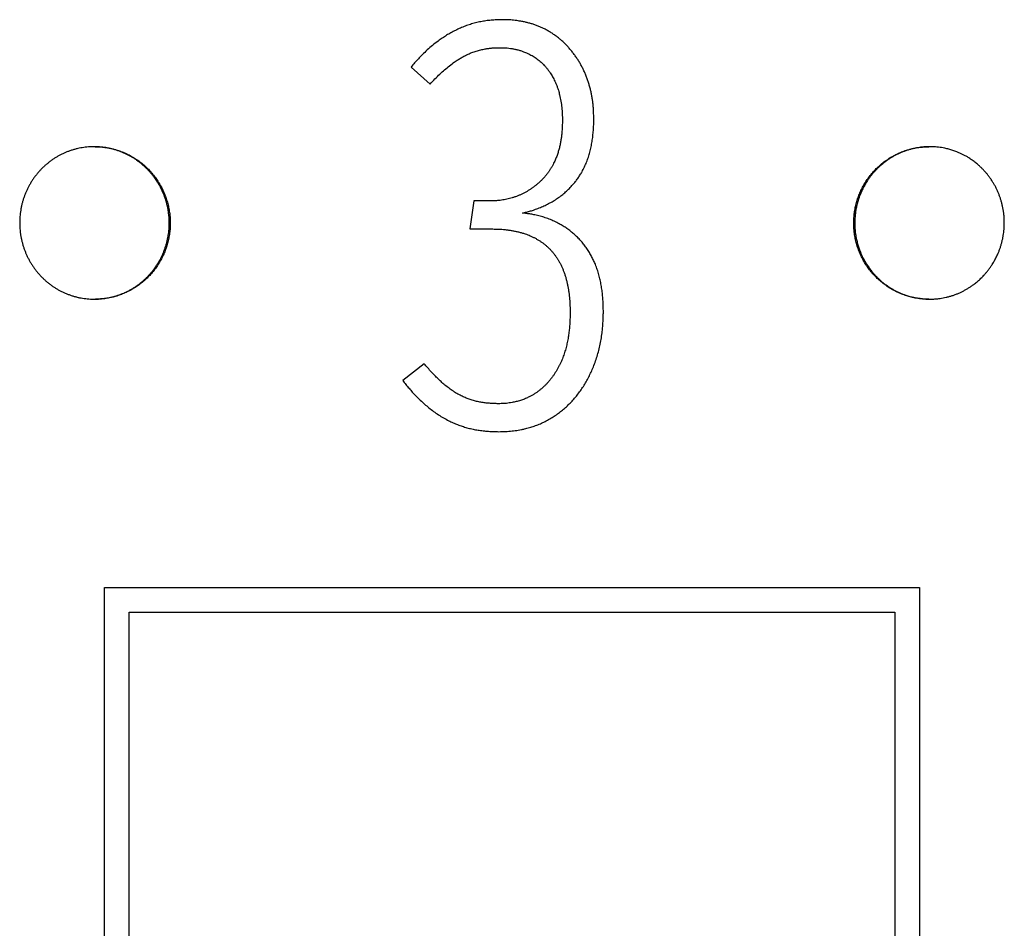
# Model space of a CAD drawing. Header units: millimetres. Extents: x 8 to 399, y 12 to 198.
# Tile 17 of 51: x 208 to 218, y 58 to 67. Entities that reach past the tile are written whole.
import ezdxf

# ---------------------------------------------------------------- set-up
doc = ezdxf.new("R2010")
doc.units = ezdxf.units.MM

msp = doc.modelspace()

# ---------------------------------------------------------------- linework, layer by layer
at = {"color": 7, "linetype": 'Continuous', "lineweight": 30}
for p, q in [((211.9693, 66.8832), (212.1568, 66.7159)), ((208.8623, 66.0994), (208.8525, 66.0994)), ((217.0725, 66.0994), (217.0627, 66.0994)), ((212.5884, 65.5656), (212.5478, 65.2903)), ((212.7463, 65.5656), (212.5884, 65.5656)), ((212.5478, 65.2903), (212.7632, 65.2903)), ((208.8551, 64.5994), (208.8649, 64.5994)), ((217.0601, 64.5994), (217.0699, 64.5994)), ((212.0985, 63.9642), (211.8882, 63.7987)), ((208.9564, 53.7494), (208.9564, 61.7616)), ((208.9564, 61.7616), (216.9686, 61.7616)), ((216.9686, 61.7616), (216.9686, 53.7494)), ((209.1989, 61.5191), (216.7261, 61.5191)), ((209.1989, 53.9919), (209.1989, 61.5191)), ((216.7261, 61.5191), (216.7261, 53.9919))]:
    msp.add_line(p, q, dxfattribs=at)
for points, knots in [([(212.8629, 67.3494), (212.8454, 67.3487), (212.8106, 67.3474), (212.7584, 67.3441), (212.7064, 67.3386), (212.6547, 67.3298), (212.6035, 67.3181), (212.5529, 67.3036), (212.5031, 67.2865), (212.4544, 67.2669), (212.4074, 67.2452), (212.3622, 67.2214), (212.3189, 67.1957), (212.2768, 67.1682), (212.2307, 67.1355), (212.1811, 67.0969), (212.129, 67.0518), (212.0826, 67.0074), (212.0416, 66.9645), (212.0052, 66.9241), (211.9812, 66.8968), (211.9693, 66.8832)], [0, 0, 0, 0, 0.050097, 0.100192, 0.150248, 0.200441, 0.250772, 0.301187, 0.351617, 0.401985, 0.452203, 0.500391, 0.548629, 0.596885, 0.645096, 0.711183, 0.777314, 0.843405, 0.895592, 0.947795, 1, 1, 1, 1]), ([(213.7674, 66.3688), (213.7667, 66.3938), (213.7657, 66.4313), (213.7628, 66.4812), (213.7594, 66.5186), (213.7549, 66.5558), (213.749, 66.5929), (213.7418, 66.6299), (213.7331, 66.6668), (213.7229, 66.7035), (213.7115, 66.7401), (213.699, 66.7764), (213.6854, 66.8119), (213.6705, 66.8464), (213.6543, 66.8799), (213.6364, 66.9127), (213.6171, 66.945), (213.5963, 66.9768), (213.5741, 67.008), (213.5507, 67.0384), (213.5263, 67.0676), (213.5009, 67.0953), (213.4746, 67.1216), (213.4472, 67.1469), (213.4183, 67.1712), (213.388, 67.1943), (213.3561, 67.2159), (213.323, 67.236), (213.2904, 67.254), (213.2584, 67.27), (213.2271, 67.2839), (213.1949, 67.2963), (213.1619, 67.3073), (213.1282, 67.3168), (213.0937, 67.3249), (213.059, 67.332), (213.0255, 67.3377), (212.9933, 67.3423), (212.9563, 67.3462), (212.9127, 67.3484), (212.8795, 67.3491), (212.8629, 67.3494)], [0, 0, 0, 0, 0.0499575, 0.0749572, 0.0999765, 0.1249735, 0.1499698, 0.1750967, 0.2002235, 0.2257368, 0.2512514, 0.2768766, 0.3024998, 0.3272434, 0.3519864, 0.376923, 0.4018604, 0.427326, 0.4527919, 0.4784187, 0.5040444, 0.5287855, 0.5535269, 0.5784526, 0.6033768, 0.6289772, 0.6545781, 0.6804306, 0.7062841, 0.7290815, 0.7518771, 0.7748728, 0.7978694, 0.8214063, 0.8449454, 0.868609, 0.8922726, 0.9128864, 0.9335249, 0.9667392, 1, 1, 1, 1]), ([(212.1568, 66.7159), (212.1726, 66.7327), (212.2042, 66.7662), (212.2515, 66.8135), (212.2994, 66.857), (212.3476, 66.8967), (212.3915, 66.9291), (212.4303, 66.9551), (212.4633, 66.9755), (212.4973, 66.9943), (212.5321, 67.0113), (212.5699, 67.0271), (212.6108, 67.0409), (212.6546, 67.0527), (212.6956, 67.0617), (212.7337, 67.0678), (212.7688, 67.0711), (212.804, 67.0731), (212.8275, 67.0737), (212.8392, 67.074)], [0, 0, 0, 0, 0.086753, 0.17355, 0.252003, 0.330497, 0.40893, 0.457572, 0.50631, 0.555038, 0.603694, 0.652266, 0.709193, 0.766187, 0.823149, 0.867305, 0.911515, 0.955775, 1, 1, 1, 1]), ([(212.8392, 67.074), (212.8495, 67.0739), (212.8701, 67.0737), (212.901, 67.0724), (212.9319, 67.0694), (212.9627, 67.0646), (212.9936, 67.0588), (213.0244, 67.0516), (213.0549, 67.0425), (213.0895, 67.0295), (213.1209, 67.0157), (213.149, 67.0013), (213.1699, 66.9894), (213.1902, 66.9765), (213.2102, 66.9624), (213.2295, 66.9474), (213.2476, 66.9318), (213.2646, 66.9158), (213.2823, 66.8976), (213.3009, 66.8764), (213.3199, 66.8522), (213.3363, 66.829), (213.3503, 66.8073), (213.3623, 66.787), (213.3735, 66.7662), (213.385, 66.7425), (213.3968, 66.7158), (213.4084, 66.686), (213.4178, 66.6582), (213.4251, 66.6323), (213.4339, 66.5964), (213.442, 66.5577), (213.4486, 66.5164), (213.4524, 66.485), (213.4551, 66.4534), (213.4574, 66.411), (213.4579, 66.3791), (213.4583, 66.3578)], [0, 0, 0, 0, 0.0287657, 0.0576146, 0.0864564, 0.1154533, 0.1448275, 0.1743801, 0.2039249, 0.2337234, 0.2777528, 0.2999039, 0.3220539, 0.3447224, 0.3673908, 0.3902713, 0.413152, 0.4343201, 0.4554885, 0.4841975, 0.5129304, 0.5416466, 0.5635289, 0.5854106, 0.6074554, 0.6295014, 0.6592721, 0.6890554, 0.7188179, 0.7414454, 0.764075, 0.8225028, 0.8518334, 0.8811637, 0.910837, 0.940512, 1, 1, 1, 1]), ([(213.4583, 66.3578), (213.4579, 66.3402), (213.4571, 66.305), (213.4548, 66.257), (213.4507, 66.2138), (213.4458, 66.1754), (213.4392, 66.137), (213.4311, 66.0987), (213.4212, 66.0604), (213.4092, 66.0224), (213.3949, 65.9849), (213.3802, 65.9522), (213.3661, 65.924), (213.3531, 65.9001), (213.339, 65.8768), (213.3239, 65.8538), (213.3076, 65.8314), (213.29, 65.8096), (213.2714, 65.7886), (213.252, 65.7686), (213.232, 65.7498), (213.2116, 65.7318), (213.1905, 65.7147), (213.1686, 65.6981), (213.1459, 65.6823), (213.1226, 65.6672), (213.0986, 65.6531), (213.0734, 65.6396), (213.0469, 65.6271), (213.0194, 65.6155), (212.9912, 65.6051), (212.9638, 65.5962), (212.9371, 65.5888), (212.9114, 65.5826), (212.8853, 65.5774), (212.8586, 65.5731), (212.8264, 65.5693), (212.7887, 65.5668), (212.7604, 65.566), (212.7463, 65.5656)], [0, 0, 0, 0, 0.043969, 0.087959, 0.120111, 0.152376, 0.184641, 0.217389, 0.250135, 0.283477, 0.316818, 0.350422, 0.373005, 0.395587, 0.418308, 0.441029, 0.464269, 0.487508, 0.510954, 0.534401, 0.556988, 0.579574, 0.60229, 0.625006, 0.648118, 0.671229, 0.694487, 0.717743, 0.742569, 0.767521, 0.792475, 0.817549, 0.839537, 0.861602, 0.883667, 0.905813, 0.929295, 0.964641, 1, 1, 1, 1]), ([(213.0672, 65.4465), (213.0801, 65.4498), (213.1058, 65.4564), (213.1441, 65.467), (213.1856, 65.4801), (213.2301, 65.4964), (213.2772, 65.5165), (213.3232, 65.5392), (213.3679, 65.5643), (213.4109, 65.592), (213.4519, 65.6221), (213.4906, 65.6546), (213.527, 65.6891), (213.5588, 65.7232), (213.5862, 65.7561), (213.6097, 65.7874), (213.6315, 65.82), (213.6536, 65.8574), (213.6753, 65.8999), (213.696, 65.9475), (213.7138, 65.9965), (213.7288, 66.0463), (213.7409, 66.0978), (213.7504, 66.1507), (213.7579, 66.2049), (213.7631, 66.2594), (213.7664, 66.3141), (213.7671, 66.3506), (213.7674, 66.3688)], [0, 0, 0, 0, 0.031392, 0.062784, 0.094163, 0.134461, 0.174898, 0.215384, 0.255846, 0.296225, 0.336485, 0.376103, 0.415758, 0.455376, 0.486255, 0.517177, 0.548096, 0.578969, 0.619904, 0.66095, 0.702045, 0.743113, 0.784066, 0.827208, 0.870397, 0.913617, 0.956834, 1, 1, 1, 1]), ([(209.5919, 65.3494), (209.5918, 65.339), (209.5916, 65.3183), (209.5897, 65.2873), (209.5865, 65.2562), (209.5821, 65.2251), (209.5763, 65.1939), (209.5691, 65.1627), (209.5606, 65.1318), (209.5509, 65.1015), (209.5401, 65.0721), (209.5282, 65.0433), (209.515, 65.015), (209.5006, 64.987), (209.485, 64.9596), (209.4681, 64.9327), (209.4501, 64.9065), (209.4311, 64.8812), (209.4113, 64.8571), (209.3906, 64.8339), (209.369, 64.8116), (209.3462, 64.7901), (209.3226, 64.7695), (209.2979, 64.7498), (209.2724, 64.7311), (209.2462, 64.7136), (209.2196, 64.6975), (209.1927, 64.6826), (209.1652, 64.6689), (209.1368, 64.6562), (209.1077, 64.6447), (209.078, 64.6343), (209.0477, 64.6253), (209.0174, 64.6176), (208.9871, 64.6113), (208.9568, 64.6064), (208.9263, 64.6027), (208.8954, 64.6003), (208.8643, 64.5992), (208.8331, 64.5995), (208.8017, 64.6011), (208.7706, 64.6041), (208.7401, 64.6084), (208.71, 64.6139), (208.68, 64.6207), (208.6501, 64.6289), (208.6206, 64.6384), (208.5912, 64.6492), (208.5622, 64.6613), (208.5339, 64.6746), (208.5065, 64.6889), (208.48, 64.7043), (208.4539, 64.7209), (208.4284, 64.7387), (208.4036, 64.7576), (208.3794, 64.7777), (208.356, 64.799), (208.3336, 64.8211), (208.3125, 64.8439), (208.2924, 64.8674), (208.2732, 64.8919), (208.2549, 64.9173), (208.2376, 64.9436), (208.2213, 64.9708), (208.206, 64.9988), (208.1921, 65.0273), (208.1795, 65.0559), (208.1681, 65.0849), (208.1579, 65.1145), (208.1488, 65.1447), (208.141, 65.1754), (208.1344, 65.2065), (208.129, 65.2381), (208.1247, 65.2725), (208.1217, 65.3096), (208.1207, 65.3465), (208.1213, 65.3804), (208.1232, 65.4116), (208.1263, 65.4428), (208.1307, 65.474), (208.1364, 65.5051), (208.1434, 65.5362), (208.1518, 65.567), (208.1614, 65.5973), (208.1721, 65.6267), (208.1838, 65.6555), (208.1968, 65.6839), (208.2111, 65.7118), (208.2265, 65.7392), (208.2432, 65.7661), (208.261, 65.7923), (208.2798, 65.8176), (208.2994, 65.8418), (208.3198, 65.8648), (208.3411, 65.8871), (208.3636, 65.9086), (208.3871, 65.9292), (208.4116, 65.949), (208.4371, 65.9678), (208.4631, 65.9853), (208.4894, 66.0014), (208.5162, 66.0162), (208.5436, 66.03), (208.5718, 66.0426), (208.6007, 66.0541), (208.6304, 66.0645), (208.6605, 66.0735), (208.6908, 66.0812), (208.7209, 66.0875), (208.7511, 66.0924), (208.7816, 66.0961), (208.8125, 66.0985), (208.8435, 66.0995), (208.8748, 66.0993), (208.9062, 66.0976), (208.9373, 66.0946), (208.9678, 66.0903), (208.998, 66.0848), (209.0281, 66.078), (209.058, 66.0698), (209.0877, 66.0603), (209.1172, 66.0495), (209.1463, 66.0374), (209.1748, 66.0241), (209.2023, 66.0098), (209.229, 65.9944), (209.2553, 65.9778), (209.281, 65.9601), (209.306, 65.9411), (209.3304, 65.921), (209.354, 65.8998), (209.3766, 65.8777), (209.398, 65.8549), (209.4182, 65.8314), (209.4375, 65.8071), (209.456, 65.7817), (209.4736, 65.7554), (209.4902, 65.7281), (209.5056, 65.7), (209.5198, 65.6716), (209.5326, 65.6429), (209.5441, 65.614), (209.5544, 65.5845), (209.5636, 65.5544), (209.5716, 65.5237), (209.5783, 65.4923), (209.5837, 65.4606), (209.5881, 65.4262), (209.5912, 65.3891), (209.5917, 65.3626), (209.5919, 65.3494)], [0, 0, 0, 0, 0.006583, 0.013178, 0.019806, 0.026447, 0.03322, 0.040005, 0.046827, 0.053663, 0.060246, 0.06684, 0.073523, 0.080206, 0.086936, 0.093667, 0.100489, 0.107324, 0.113909, 0.120506, 0.12719, 0.133875, 0.140608, 0.14734, 0.154164, 0.161001, 0.167588, 0.174187, 0.18082, 0.187464, 0.194241, 0.20103, 0.207857, 0.214697, 0.221283, 0.22788, 0.234566, 0.241252, 0.247985, 0.254719, 0.261544, 0.268383, 0.274967, 0.281562, 0.288246, 0.29493, 0.301662, 0.308393, 0.315217, 0.322053, 0.328638, 0.335235, 0.34192, 0.348605, 0.355337, 0.36207, 0.368895, 0.375732, 0.382319, 0.388917, 0.395604, 0.402291, 0.409026, 0.415761, 0.422587, 0.429427, 0.436013, 0.44261, 0.449296, 0.455982, 0.462715, 0.469449, 0.476275, 0.483113, 0.491528, 0.499967, 0.506553, 0.51315, 0.519835, 0.526521, 0.533254, 0.539988, 0.546813, 0.553651, 0.560237, 0.566834, 0.573519, 0.580204, 0.586938, 0.593671, 0.600496, 0.607333, 0.613922, 0.620522, 0.627157, 0.633803, 0.640582, 0.647373, 0.654201, 0.661042, 0.667632, 0.674233, 0.680868, 0.687515, 0.694294, 0.701086, 0.707916, 0.714758, 0.721342, 0.727938, 0.734622, 0.741306, 0.748039, 0.754771, 0.761595, 0.768432, 0.775012, 0.781604, 0.788284, 0.794964, 0.801691, 0.808419, 0.815238, 0.82207, 0.828653, 0.835247, 0.841929, 0.848611, 0.855341, 0.862071, 0.868893, 0.875727, 0.882315, 0.888915, 0.895549, 0.902194, 0.908972, 0.915762, 0.92259, 0.92943, 0.93602, 0.942621, 0.949257, 0.955904, 0.962684, 0.969476, 0.976305, 0.983148, 0.991562, 1, 1, 1, 1]), ([(208.8623, 66.099), (208.8742, 66.0989), (208.9027, 66.0989), (208.9475, 66.0948), (208.9965, 66.0874), (209.0451, 66.0764), (209.0929, 66.0622), (209.1396, 66.0448), (209.1851, 66.0243), (209.229, 66.0006), (209.2714, 65.9739), (209.312, 65.9444), (209.3506, 65.9123), (209.3869, 65.8776), (209.4208, 65.8405), (209.4522, 65.8011), (209.481, 65.7596), (209.507, 65.7163), (209.5301, 65.6714), (209.55, 65.625), (209.5668, 65.5772), (209.5805, 65.5284), (209.5909, 65.4788), (209.5974, 65.4323), (209.601, 65.3891), (209.6015, 65.3626), (209.6017, 65.3494)], [0, 0, 0, 0, 0.030952, 0.07379, 0.1166, 0.159555, 0.202561, 0.245517, 0.288326, 0.33115, 0.37412, 0.41714, 0.46011, 0.502934, 0.545796, 0.588804, 0.631862, 0.674869, 0.717731, 0.760604, 0.803623, 0.846692, 0.889712, 0.932584, 0.966292, 1, 1, 1, 1]), ([(216.3233, 65.3494), (216.3237, 65.3662), (216.3244, 65.3999), (216.3298, 65.4503), (216.3382, 65.5003), (216.35, 65.5495), (216.3649, 65.5978), (216.3832, 65.6449), (216.4045, 65.6907), (216.4288, 65.735), (216.4559, 65.7776), (216.4858, 65.8182), (216.5183, 65.8565), (216.5534, 65.8927), (216.5908, 65.9264), (216.6302, 65.9575), (216.6715, 65.9858), (216.7147, 66.0111), (216.7594, 66.0334), (216.8056, 66.0527), (216.8529, 66.0688), (216.901, 66.0816), (216.9498, 66.0911), (216.9991, 66.0969), (217.0369, 66.0995), (217.0581, 66.0991), (217.0627, 66.099)], [0, 0, 0, 0, 0.042846, 0.085839, 0.128882, 0.171875, 0.214722, 0.257567, 0.300559, 0.3436, 0.386592, 0.429437, 0.472304, 0.515318, 0.558381, 0.601394, 0.644261, 0.687132, 0.73015, 0.773218, 0.816237, 0.859108, 0.901947, 0.944932, 0.987967, 1, 1, 1, 1]), ([(217.8041, 65.3494), (217.8039, 65.339), (217.8036, 65.3183), (217.8016, 65.2873), (217.7985, 65.2562), (217.794, 65.225), (217.7882, 65.1939), (217.781, 65.1627), (217.7725, 65.1318), (217.7628, 65.1015), (217.7521, 65.0721), (217.7388, 65.0401), (217.7225, 65.0054), (217.7026, 64.9685), (217.6824, 64.9356), (217.6626, 64.9065), (217.6437, 64.8812), (217.624, 64.8571), (217.6012, 64.8313), (217.5746, 64.8041), (217.5439, 64.776), (217.5142, 64.7518), (217.486, 64.7311), (217.46, 64.7136), (217.4335, 64.6975), (217.4068, 64.6826), (217.3793, 64.6689), (217.3511, 64.6562), (217.3221, 64.6447), (217.2924, 64.6343), (217.2623, 64.6253), (217.232, 64.6176), (217.2018, 64.6113), (217.1682, 64.6058), (217.1307, 64.6015), (217.0894, 64.5992), (217.0513, 64.5993), (217.0165, 64.6011), (216.9854, 64.6041), (216.9549, 64.6084), (216.9213, 64.6145), (216.8845, 64.6232), (216.8447, 64.6349), (216.8087, 64.6479), (216.7764, 64.6613), (216.748, 64.6746), (216.7205, 64.6889), (216.6908, 64.7061), (216.6588, 64.7266), (216.625, 64.7511), (216.5952, 64.7754), (216.5691, 64.799), (216.5466, 64.8211), (216.5253, 64.8439), (216.5028, 64.8701), (216.4793, 64.9003), (216.4554, 64.9348), (216.4351, 64.9678), (216.4181, 64.9988), (216.4041, 65.0273), (216.3914, 65.056), (216.3787, 65.0882), (216.3664, 65.1246), (216.3551, 65.1652), (216.3468, 65.2031), (216.3409, 65.2381), (216.3366, 65.2726), (216.3338, 65.3097), (216.3329, 65.3465), (216.3336, 65.3804), (216.3358, 65.4151), (216.3401, 65.4534), (216.3471, 65.495), (216.3556, 65.5329), (216.3652, 65.5671), (216.375, 65.5973), (216.3859, 65.6267), (216.3993, 65.6588), (216.4158, 65.6934), (216.436, 65.7304), (216.4564, 65.7633), (216.4765, 65.7924), (216.4956, 65.8176), (216.5155, 65.8418), (216.5362, 65.8648), (216.5579, 65.8871), (216.5806, 65.9086), (216.6044, 65.9292), (216.6292, 65.9491), (216.655, 65.9678), (216.6812, 65.9853), (216.7078, 66.0014), (216.7348, 66.0162), (216.7624, 66.03), (216.7908, 66.0426), (216.8199, 66.0541), (216.8498, 66.0645), (216.8801, 66.0736), (216.9105, 66.0812), (216.9407, 66.0875), (216.9744, 66.093), (217.012, 66.0972), (217.0533, 66.0995), (217.0914, 66.0994), (217.1262, 66.0976), (217.1572, 66.0946), (217.1877, 66.0903), (217.2212, 66.0842), (217.2578, 66.0755), (217.2974, 66.0638), (217.3332, 66.0509), (217.3653, 66.0374), (217.3935, 66.0241), (217.4208, 66.0098), (217.4503, 65.9927), (217.482, 65.9721), (217.5155, 65.9476), (217.545, 65.9233), (217.5709, 65.8998), (217.5932, 65.8777), (217.6143, 65.8549), (217.6342, 65.8314), (217.6532, 65.8071), (217.6714, 65.7817), (217.6887, 65.7554), (217.705, 65.7281), (217.7202, 65.7), (217.734, 65.6716), (217.7465, 65.6429), (217.7578, 65.614), (217.7679, 65.5845), (217.7768, 65.5544), (217.7846, 65.5236), (217.7911, 65.4923), (217.7964, 65.4606), (217.8006, 65.4262), (217.8035, 65.3891), (217.8039, 65.3626), (217.8041, 65.3494)], [0, 0, 0, 0, 0.006589, 0.013178, 0.019813, 0.026447, 0.033226, 0.040006, 0.046835, 0.053664, 0.060253, 0.066842, 0.075781, 0.084728, 0.093667, 0.100496, 0.107325, 0.113916, 0.120507, 0.129449, 0.138398, 0.14734, 0.15417, 0.161001, 0.167594, 0.174187, 0.180826, 0.187465, 0.194248, 0.201031, 0.207864, 0.214698, 0.221289, 0.227881, 0.236825, 0.245775, 0.254719, 0.261551, 0.268383, 0.274973, 0.281563, 0.290504, 0.299452, 0.308393, 0.315223, 0.322053, 0.328644, 0.335235, 0.344177, 0.353127, 0.362069, 0.3689, 0.375731, 0.382324, 0.388917, 0.397862, 0.406814, 0.415759, 0.422592, 0.429425, 0.436017, 0.442609, 0.451553, 0.460503, 0.469447, 0.476279, 0.483111, 0.491538, 0.499965, 0.506557, 0.513148, 0.522092, 0.531042, 0.539985, 0.546817, 0.553649, 0.56024, 0.566832, 0.575775, 0.584725, 0.593668, 0.600499, 0.60733, 0.613925, 0.62052, 0.62716, 0.633801, 0.640586, 0.647371, 0.654206, 0.661041, 0.667636, 0.674231, 0.680872, 0.687513, 0.694299, 0.701085, 0.707921, 0.714757, 0.721347, 0.727937, 0.736879, 0.745828, 0.754769, 0.7616, 0.768431, 0.775017, 0.781603, 0.790538, 0.799481, 0.808417, 0.815243, 0.822069, 0.828657, 0.835245, 0.844184, 0.85313, 0.862068, 0.868896, 0.875724, 0.882318, 0.888913, 0.895552, 0.902192, 0.908976, 0.915761, 0.922595, 0.929429, 0.936024, 0.94262, 0.949262, 0.955903, 0.962689, 0.969475, 0.976311, 0.983147, 0.991574, 1, 1, 1, 1]), ([(213.8612, 64.4744), (213.8609, 64.4918), (213.8602, 64.5267), (213.8582, 64.579), (213.8544, 64.6314), (213.8483, 64.6838), (213.8401, 64.7362), (213.8297, 64.7881), (213.8169, 64.8396), (213.8016, 64.8902), (213.7844, 64.9373), (213.7657, 64.9808), (213.7459, 65.0209), (213.7239, 65.0599), (213.6997, 65.0975), (213.6733, 65.1336), (213.6448, 65.1678), (213.6142, 65.2003), (213.582, 65.2312), (213.5481, 65.2604), (213.5127, 65.2876), (213.4758, 65.3128), (213.435, 65.3373), (213.3899, 65.3605), (213.3406, 65.3822), (213.29, 65.401), (213.2384, 65.4167), (213.1906, 65.4283), (213.1467, 65.4363), (213.107, 65.4418), (213.0805, 65.4449), (213.0672, 65.4465)], [0, 0, 0, 0, 0.037403, 0.074807, 0.112193, 0.149955, 0.187814, 0.225697, 0.26355, 0.301339, 0.339056, 0.3709, 0.402858, 0.434859, 0.466841, 0.498756, 0.530572, 0.562382, 0.594296, 0.626252, 0.658195, 0.690079, 0.72187, 0.76026, 0.798755, 0.83729, 0.875794, 0.914193, 0.942784, 0.971392, 1, 1, 1, 1]), ([(209.6017, 65.3494), (209.6014, 65.3326), (209.6008, 65.2989), (209.5956, 65.2485), (209.5873, 65.1985), (209.5757, 65.1493), (209.561, 65.101), (209.5429, 65.0539), (209.5217, 65.0081), (209.4976, 64.9638), (209.4706, 64.9212), (209.4409, 64.8807), (209.4085, 64.8423), (209.3736, 64.8062), (209.3364, 64.7725), (209.2971, 64.7414), (209.2559, 64.7131), (209.2128, 64.6878), (209.1681, 64.6654), (209.1221, 64.6461), (209.0749, 64.63), (209.0269, 64.6172), (208.9781, 64.6077), (208.9287, 64.6019), (208.8909, 64.5992), (208.8696, 64.5997), (208.8649, 64.5998)], [0, 0, 0, 0, 0.042835, 0.085817, 0.128848, 0.171829, 0.214664, 0.257499, 0.30048, 0.34351, 0.386491, 0.429326, 0.472173, 0.515165, 0.558208, 0.601201, 0.644047, 0.686909, 0.729917, 0.772975, 0.815983, 0.858844, 0.901698, 0.944698, 0.987748, 1, 1, 1, 1]), ([(212.7632, 65.2903), (212.7797, 65.2899), (212.8127, 65.2892), (212.8567, 65.2872), (212.8954, 65.2839), (212.9289, 65.2799), (212.9622, 65.2749), (212.995, 65.2686), (213.0273, 65.2612), (213.0593, 65.2524), (213.0892, 65.2428), (213.1169, 65.2327), (213.1426, 65.2224), (213.1679, 65.211), (213.1929, 65.1983), (213.2175, 65.1843), (213.2416, 65.1691), (213.2651, 65.1528), (213.2874, 65.1357), (213.3084, 65.118), (213.328, 65.0995), (213.3467, 65.08), (213.3644, 65.0592), (213.3814, 65.0373), (213.3977, 65.0147), (213.4132, 64.9913), (213.4282, 64.9664), (213.4422, 64.9396), (213.4553, 64.9112), (213.4673, 64.8823), (213.4783, 64.8526), (213.4882, 64.8223), (213.497, 64.7914), (213.5047, 64.7602), (213.5115, 64.7286), (213.5173, 64.6967), (213.5222, 64.6645), (213.526, 64.6322), (213.53, 64.5888), (213.5328, 64.5342), (213.5338, 64.4904), (213.5343, 64.4685)], [0, 0, 0, 0, 0.0383043, 0.0766012, 0.1021707, 0.1284594, 0.1547782, 0.1803084, 0.205941, 0.2315734, 0.2573144, 0.2786872, 0.3000588, 0.3215689, 0.3430783, 0.3650817, 0.3870857, 0.4092721, 0.4314574, 0.4521996, 0.4729405, 0.4939139, 0.5148893, 0.536448, 0.5580081, 0.5797135, 0.6014163, 0.6255303, 0.6496483, 0.6739575, 0.6982666, 0.723069, 0.7478722, 0.7728034, 0.7977353, 0.8228504, 0.8479653, 0.8731725, 0.8983806, 0.9491648, 1, 1, 1, 1]), ([(217.0602, 64.5998), (217.0483, 64.5998), (217.02, 64.5999), (216.9752, 64.6039), (216.9262, 64.6113), (216.8776, 64.6223), (216.8298, 64.6365), (216.7831, 64.6539), (216.7377, 64.6745), (216.6938, 64.6981), (216.6515, 64.7248), (216.611, 64.7543), (216.5725, 64.7865), (216.5363, 64.8212), (216.5025, 64.8583), (216.4712, 64.8977), (216.4426, 64.9392), (216.4167, 64.9825), (216.3938, 65.0275), (216.3741, 65.0739), (216.3574, 65.1216), (216.3439, 65.1704), (216.3337, 65.22), (216.3273, 65.2665), (216.3239, 65.3097), (216.3235, 65.3361), (216.3233, 65.3494)], [0, 0, 0, 0, 0.030748, 0.073601, 0.116442, 0.159429, 0.202466, 0.245453, 0.288294, 0.331141, 0.374135, 0.417178, 0.460172, 0.503019, 0.54588, 0.588887, 0.631943, 0.67495, 0.717811, 0.760664, 0.803664, 0.846714, 0.889714, 0.932567, 0.966284, 1, 1, 1, 1]), ([(213.5343, 64.4685), (213.5339, 64.4506), (213.5331, 64.415), (213.531, 64.3627), (213.5272, 64.3114), (213.5216, 64.2613), (213.5137, 64.2112), (213.5035, 64.1612), (213.491, 64.1113), (213.4759, 64.0617), (213.458, 64.0125), (213.4407, 63.9715), (213.4246, 63.9387), (213.4109, 63.9136), (213.3963, 63.889), (213.3806, 63.8647), (213.3641, 63.8408), (213.3467, 63.8174), (213.3283, 63.7945), (213.3092, 63.7726), (213.2892, 63.7518), (213.2684, 63.7322), (213.2467, 63.7134), (213.224, 63.6953), (213.2004, 63.6779), (213.1756, 63.6616), (213.1498, 63.6468), (213.1196, 63.6315), (213.0849, 63.6161), (213.0452, 63.602), (213.0042, 63.5909), (212.9678, 63.5831), (212.9362, 63.5775), (212.9095, 63.5741), (212.8827, 63.572), (212.8556, 63.5711), (212.8374, 63.5708), (212.8282, 63.5707)], [0, 0, 0, 0, 0.0415614, 0.0831307, 0.122187, 0.1614003, 0.2006125, 0.2404523, 0.28029, 0.3206748, 0.3613845, 0.4022172, 0.4243973, 0.4465775, 0.4688923, 0.4912079, 0.5138928, 0.5365774, 0.5593865, 0.5821937, 0.6043838, 0.6265744, 0.6489442, 0.6713151, 0.6942707, 0.7172223, 0.7404402, 0.763661, 0.7961219, 0.8289749, 0.8618357, 0.8950512, 0.9158352, 0.9367174, 0.9576002, 0.9785824, 1, 1, 1, 1]), ([(212.8333, 63.2953), (212.8548, 63.296), (212.8872, 63.2971), (212.9303, 63.2995), (212.9621, 63.3021), (212.9934, 63.3057), (213.0241, 63.3102), (213.0547, 63.3159), (213.0915, 63.3239), (213.1341, 63.3352), (213.1823, 63.3506), (213.2299, 63.3688), (213.2769, 63.39), (213.323, 63.4142), (213.3671, 63.4408), (213.4093, 63.4694), (213.4495, 63.5), (213.4885, 63.5329), (213.526, 63.5679), (213.5619, 63.6053), (213.5958, 63.6449), (213.6275, 63.6866), (213.6573, 63.7301), (213.6854, 63.7752), (213.7116, 63.8218), (213.7357, 63.8698), (213.7586, 63.9215), (213.78, 63.9768), (213.7996, 64.0357), (213.8166, 64.0958), (213.8309, 64.1571), (213.8422, 64.2194), (213.85, 64.2771), (213.8548, 64.3301), (213.8577, 64.3781), (213.8597, 64.4262), (213.8607, 64.4583), (213.8612, 64.4744)], [0, 0, 0, 0, 0.0368365, 0.0552692, 0.0737007, 0.0913701, 0.1090392, 0.1267911, 0.1445432, 0.1733054, 0.2020866, 0.2308452, 0.2604422, 0.2900663, 0.3196662, 0.3484096, 0.3771741, 0.4059206, 0.4354072, 0.4649143, 0.4943963, 0.5243954, 0.554416, 0.5844236, 0.6150377, 0.6456686, 0.6762818, 0.7115941, 0.7469275, 0.782243, 0.8182817, 0.854342, 0.8903824, 0.9177583, 0.9451366, 0.9725678, 1, 1, 1, 1]), ([(212.8282, 63.5707), (212.8138, 63.5711), (212.785, 63.572), (212.7419, 63.5743), (212.6989, 63.5783), (212.6562, 63.5848), (212.6138, 63.5937), (212.572, 63.6049), (212.531, 63.6186), (212.4909, 63.6347), (212.4495, 63.6546), (212.4073, 63.6786), (212.3643, 63.707), (212.323, 63.7378), (212.2833, 63.7709), (212.2452, 63.8056), (212.2077, 63.8426), (212.1709, 63.8817), (212.1344, 63.9227), (212.1105, 63.9504), (212.0985, 63.9642)], [0, 0, 0, 0, 0.050113, 0.100225, 0.150303, 0.200258, 0.2504, 0.300615, 0.350804, 0.400886, 0.450802, 0.510292, 0.569917, 0.629691, 0.689556, 0.749391, 0.809023, 0.872668, 0.936334, 1, 1, 1, 1]), ([(211.8882, 63.7987), (211.8984, 63.7859), (211.9188, 63.7602), (211.9499, 63.7222), (211.9835, 63.6831), (212.0203, 63.6438), (212.0605, 63.6043), (212.1022, 63.5665), (212.1455, 63.5297), (212.191, 63.4944), (212.2388, 63.4614), (212.2884, 63.4309), (212.3366, 63.4048), (212.383, 63.3828), (212.4274, 63.3644), (212.4727, 63.3482), (212.5193, 63.3341), (212.5671, 63.3222), (212.6162, 63.3125), (212.6656, 63.3052), (212.7184, 63.2999), (212.7743, 63.297), (212.8136, 63.2959), (212.8333, 63.2953)], [0, 0, 0, 0, 0.044079, 0.088158, 0.132224, 0.182667, 0.233149, 0.283642, 0.334097, 0.3862, 0.438379, 0.490552, 0.542646, 0.585696, 0.628799, 0.671901, 0.714949, 0.75972, 0.804544, 0.84937, 0.894145, 0.947067, 1, 1, 1, 1])]:
    msp.add_open_spline(points, degree=3, knots=knots, dxfattribs=at)

doc.saveas('drawing.dxf')
